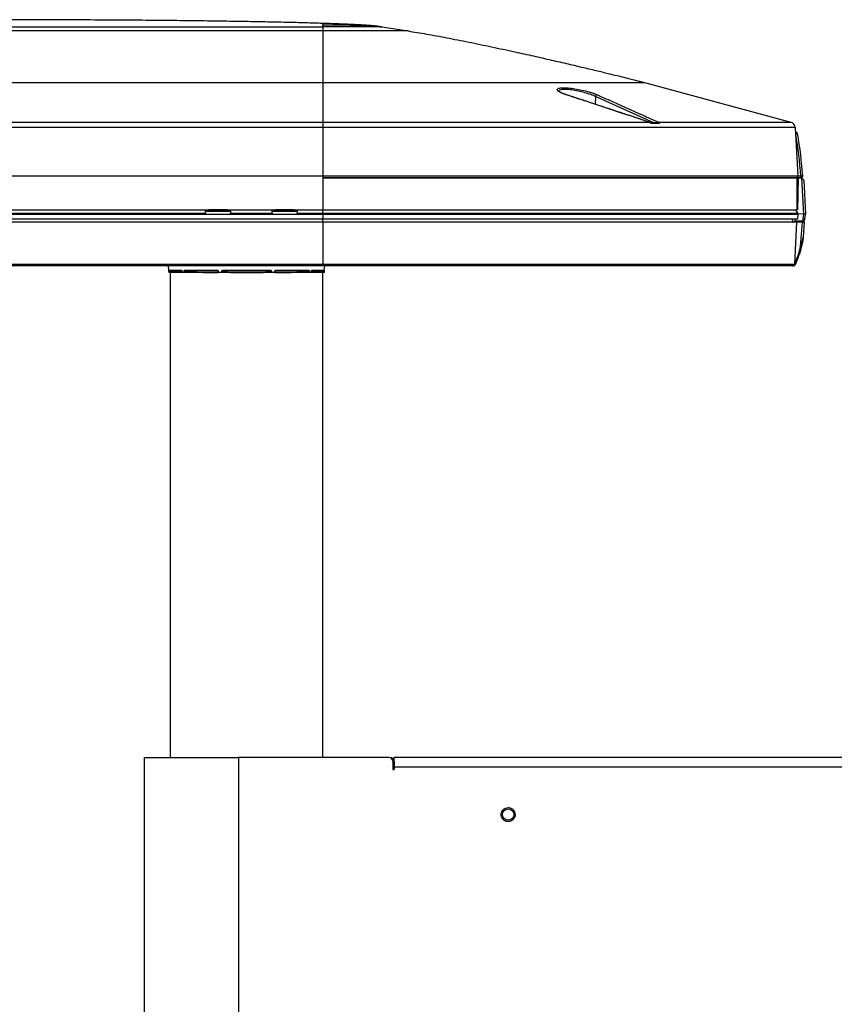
# Model space of a CAD drawing. Header units: millimetres. Extents: x 1141 to 9683, y 1625 to 6203.
# Tile 108 of 118: x 7119 to 7547, y 3662 to 4179. Entities that reach past the tile are written whole.
import ezdxf

# ---------------------------------------------------------------- set-up
doc = ezdxf.new("R2010")
doc.units = ezdxf.units.MM
doc.header["$LTSCALE"] = 25

msp = doc.modelspace()

# ---------------------------------------------------------------- linework, layer by layer
at = {"color": 7, "linetype": 'Continuous', "lineweight": 25}
for p, q in [((7278.11, 4172.62), (6918.11, 4172.62)), ((7098.11, 4174.76), (7278.11, 4174.76)), ((7278.12, 4174.76), (7278.11, 4172.62)), ((7290.46, 4175.68), (7289.67, 4175.71)), ((7309.03, 4174.76), (7322.86, 4172.62)), ((6918.11, 4145.54), (7278.11, 4145.54)), ((7278.11, 4145.54), (7278.11, 4124.75)), ((7278.11, 4145.54), (7447, 4145.54)), ((7447, 4145.54), (7523.86, 4124.75)), ((7421.19, 4138.22), (7421.02, 4134.19)), ((7451.85, 4124.47), (7421.19, 4138.22)), ((7101.49, 4124.75), (7278.11, 4124.75)), ((7278.11, 4124.75), (7278.11, 4122.01)), ((7278.11, 4124.75), (7449.48, 4124.75)), ((7449.75, 4124.67), (7451.85, 4124.47)), ((7450.27, 4124.26), (7454.9, 4124.26)), ((7454.26, 4124.75), (7523.86, 4124.75)), ((7278.11, 4122.01), (6918.11, 4122.01)), ((7526.08, 4122.01), (7278.11, 4122.01)), ((7278.11, 4122.01), (7278.11, 4096.51)), ((7526.08, 4122.01), (7527.41, 4096.51)), ((7526.21, 4119.56), (7526.33, 4119.56)), ((7526.33, 4119.56), (7526.33, 4118.61)), ((7526.33, 4118.61), (7526.25, 4118.61)), ((6918.11, 4096.51), (7278.11, 4096.51)), ((7278.11, 4096.51), (7527.41, 4096.51)), ((7278.11, 4096.51), (7278.11, 4095.51)), ((7278.11, 4095.61), (7526.97, 4095.61)), ((7526.97, 4095.51), (7278.11, 4095.51)), ((7278.11, 4095.51), (7278.11, 4078.81)), ((7527.41, 4096.51), (7526.97, 4095.51)), ((7529.01, 4095.51), (7526.97, 4095.51)), ((7526.97, 4095.51), (7526.97, 4078.81)), ((7526.97, 4095.31), (7527.6, 4095.31)), ((7527.6, 4095.31), (7527.31, 4078.81)), ((7527.41, 4096.51), (7529.01, 4096.51)), ((7529.49, 4095.31), (7527.6, 4095.31)), ((7529.01, 4096.51), (7529.01, 4095.51)), ((7529.55, 4095.25), (7529.49, 4095.31)), ((7530.53, 4076.52), (7529.55, 4095.25)), ((7530.6, 4094.31), (7529.55, 4095.25)), ((7530.01, 4096.51), (7529.56, 4095.51)), ((7530.6, 4094.31), (7531.53, 4076.47)), ((6918.11, 4078.81), (7278.11, 4078.81)), ((7216.58, 4076.96), (7216.55, 4078.81)), ((7229.66, 4077.81), (7216.57, 4077.81)), ((7217.09, 4077.81), (7217.07, 4078.81)), ((7217.07, 4078.77), (7217.36, 4078.77)), ((7217.07, 4078.77), (7217.36, 4078.77)), ((7217.36, 4078.78), (7217.36, 4078.81)), ((7217.36, 4078.78), (7217.36, 4077.81)), ((7218.36, 4078.73), (7218.36, 4078.31)), ((7227.86, 4078.73), (7218.36, 4078.73)), ((7227.86, 4078.31), (7218.36, 4078.31)), ((7227.86, 4078.31), (7227.86, 4078.73)), ((7228.86, 4078.81), (7228.86, 4078.78)), ((7228.86, 4078.78), (7228.86, 4077.81)), ((7228.86, 4078.77), (7229.16, 4078.77)), ((7228.86, 4078.77), (7229.16, 4078.77)), ((7229.16, 4078.81), (7229.14, 4077.81)), ((7229.68, 4078.81), (7229.65, 4076.96)), ((7251.58, 4076.96), (7251.55, 4078.81)), ((7264.66, 4077.81), (7251.57, 4077.81)), ((7252.09, 4077.81), (7252.07, 4078.81)), ((7252.07, 4078.77), (7252.36, 4078.77)), ((7252.07, 4078.77), (7252.36, 4078.77)), ((7252.36, 4078.78), (7252.36, 4078.81)), ((7252.36, 4078.78), (7252.36, 4077.81)), ((7253.36, 4078.73), (7253.36, 4078.31)), ((7262.86, 4078.73), (7253.36, 4078.73)), ((7262.86, 4078.31), (7253.36, 4078.31)), ((7262.86, 4078.31), (7262.86, 4078.73)), ((7263.86, 4078.81), (7263.86, 4078.78)), ((7263.86, 4078.78), (7263.86, 4077.81)), ((7263.86, 4078.77), (7264.16, 4078.77)), ((7263.86, 4078.77), (7264.16, 4078.77)), ((7264.16, 4078.81), (7264.14, 4077.81)), ((7264.68, 4078.81), (7264.65, 4076.96)), ((7278.11, 4078.81), (7526.97, 4078.81)), ((7278.11, 4076.96), (7278.11, 4078.81)), ((7527.42, 4076.96), (7526.42, 4078.81)), ((7526.97, 4078.56), (7526.55, 4078.56)), ((7526.97, 4078.56), (7526.97, 4078.81)), ((7527.31, 4078.81), (7526.97, 4078.81)), ((7278.11, 4073.81), (6918.11, 4073.81)), ((7104.64, 4076.47), (7216.59, 4076.47)), ((7104.65, 4076.96), (7216.58, 4076.96)), ((7216.58, 4076.96), (7216.59, 4076.47)), ((7216.59, 4076.47), (7229.64, 4076.47)), ((7229.64, 4076.47), (7229.65, 4076.96)), ((7229.64, 4076.47), (7251.59, 4076.47)), ((7229.65, 4076.96), (7251.58, 4076.96)), ((7251.58, 4076.96), (7251.59, 4076.47)), ((7251.59, 4076.47), (7264.64, 4076.47)), ((7264.64, 4076.87), (7264.65, 4076.96)), ((7264.64, 4076.87), (7264.64, 4076.47)), ((7264.64, 4076.47), (7264.64, 4076.87)), ((7264.64, 4076.47), (7264.64, 4076.47)), ((7264.64, 4076.47), (7278.11, 4076.47)), ((7264.65, 4076.96), (7278.11, 4076.96)), ((7278.11, 4076.96), (7527.42, 4076.96)), ((7278.11, 4076.96), (7278.11, 4076.47)), ((7278.11, 4076.47), (7278.11, 4073.81)), ((7278.11, 4076.47), (7527.45, 4076.47)), ((7527.31, 4073.81), (7278.11, 4073.81)), ((7278.11, 4072.31), (7278.11, 4073.81)), ((7524.85, 4072.31), (7524.72, 4073.81)), ((7526.03, 4072.81), (7525.98, 4073.81)), ((7530.08, 4072.81), (7526.03, 4072.81)), ((7527.45, 4076.47), (7527.31, 4073.81)), ((7527.42, 4076.96), (7527.45, 4076.47)), ((7530.53, 4076.52), (7527.44, 4076.68)), ((7530.08, 4072.81), (7530.22, 4073.95)), ((7530.22, 4073.95), (7530.54, 4076.52)), ((7530.54, 4076.52), (7530.53, 4076.52)), ((7530.89, 4072.81), (7531.07, 4073.85)), ((7531.07, 4073.85), (7531.53, 4076.47)), ((7278.11, 4072.31), (6918.11, 4072.31)), ((7278.11, 4072.31), (7278.11, 4050.26)), ((7526.85, 4072.31), (7278.11, 4072.31)), ((7526.85, 4072.31), (7525.69, 4050.26)), ((7529.83, 4072.31), (7526.85, 4072.31)), ((7528.95, 4059.6), (7529.83, 4072.31)), ((7529.83, 4072.31), (7530.83, 4072.31)), ((7530.83, 4072.31), (7530.27, 4064.32)), ((6918.11, 4050.26), (7278.11, 4050.26)), ((7278.11, 4049.31), (6918.11, 4049.31)), ((7197.32, 4047.01), (7197.11, 4049.31)), ((7197.32, 4047.01), (7203.86, 4047.01)), ((7197.36, 4046.52), (7197.32, 4047.01)), ((7204.06, 4046.78), (7197.55, 4046.78)), ((7197.55, 4046.78), (7204.16, 4046.27)), ((7205.57, 4047.01), (7222.77, 4047.01)), ((7222.86, 4046.78), (7205.75, 4046.78)), ((7222.84, 4046.77), (7222.87, 4046.77)), ((7222.86, 4046.78), (7222.91, 4046.77)), ((7222.93, 4046.76), (7222.86, 4046.78)), ((7225.57, 4047.01), (7250.66, 4047.01)), ((7250.59, 4046.78), (7225.64, 4046.78)), ((7253.37, 4046.78), (7253.29, 4046.76)), ((7270.48, 4046.78), (7253.37, 4046.78)), ((7253.46, 4047.01), (7270.66, 4047.01)), ((7278.68, 4046.78), (7272.03, 4046.27)), ((7278.68, 4046.78), (7272.17, 4046.78)), ((7272.37, 4047.01), (7278.91, 4047.01)), ((7278.11, 4050.26), (7525.69, 4050.26)), ((7278.11, 4050.26), (7278.11, 4049.31)), ((7524.69, 4049.31), (7278.11, 4049.31)), ((7278.91, 4047.01), (7278.87, 4046.52)), ((7278.91, 4047.01), (7279.11, 4049.31)), ((7525.19, 4049.31), (7524.69, 4049.31)), ((7525.64, 4049.88), (7525.73, 4050.26)), ((7525.69, 4050.26), (7525.73, 4050.26)), ((7526.18, 4050.07), (7526.09, 4049.88)), ((7197.42, 4045.81), (7197.36, 4046.52)), ((7197.67, 4045.81), (7197.42, 4045.81)), ((7197.61, 4046.53), (7197.67, 4045.81)), ((7204.18, 4046.03), (7197.61, 4046.53)), ((7198.11, 4045.81), (7197.67, 4045.81)), ((7198.11, 3791.34), (7198.11, 4045.81)), ((7203.96, 4045.81), (7198.11, 4045.81)), ((7204.14, 4046.52), (7204.2, 4045.81)), ((7205.34, 4045.81), (7204.24, 4045.81)), ((7213.38, 4045.81), (7205.65, 4046.53)), ((7205.93, 4045.81), (7205.69, 4045.81)), ((7223.42, 4045.81), (7205.87, 4045.81)), ((7215.71, 4045.86), (7223.06, 4045.86)), ((7225.1, 4045.81), (7223.3, 4045.81)), ((7228.63, 4045.81), (7225.42, 4046.53)), ((7225.49, 4045.81), (7225.42, 4045.81)), ((7251.18, 4045.81), (7225.56, 4045.81)), ((7229.94, 4045.86), (7246.29, 4045.86)), ((7250.81, 4046.53), (7247.6, 4045.81)), ((7250.81, 4045.81), (7250.74, 4045.81)), ((7252.93, 4045.81), (7251.13, 4045.81)), ((7270.36, 4045.81), (7253.13, 4045.81)), ((7253.16, 4045.86), (7260.52, 4045.86)), ((7270.58, 4046.53), (7262.85, 4045.81)), ((7270.54, 4045.81), (7270.3, 4045.81)), ((7271.99, 4045.81), (7270.89, 4045.81)), ((7278.62, 4046.53), (7272.01, 4046.03)), ((7278.11, 4045.81), (7272.04, 4045.81)), ((7278.11, 3791.34), (7278.11, 4045.81)), ((7278.56, 4045.81), (7278.11, 4045.81)), ((7278.56, 4045.81), (7278.62, 4046.53)), ((7278.81, 4045.81), (7278.56, 4045.81)), ((7278.87, 4046.52), (7278.81, 4045.81)), ((7184.39, 3791.34), (7184.39, 3391.29)), ((7184.39, 3791.34), (7233.92, 3791.34)), ((7233.92, 3791.34), (7233.92, 3391.29)), ((7312.78, 3791.34), (7233.92, 3791.34)), ((7314.81, 3789.3), (7314.81, 3785.34)), ((7315.58, 3789.3), (7315.58, 3785.34)), ((7315.6, 3786.13), (7315.6, 3791.34)), ((9035.18, 3791.34), (7315.6, 3791.34)), ((7315.58, 3785.34), (7315.59, 3785.23)), ((7315.6, 3785.34), (7315.6, 3786.13)), ((9035.18, 3786.13), (7315.6, 3786.13))]:
    msp.add_line(p, q, dxfattribs=at)
at = {"color": 7, "linetype": 'Continuous', "lineweight": 25, "flags": 128}
for points in [[(7405.91, 4139.13), (7406.03, 4139.12), (7406.05, 4139.11)], [(7449.48, 4124.75), (7449.56, 4124.75), (7449.62, 4124.73)], [(7218.36, 4078.31), (7218.17, 4078.31), (7217.98, 4078.34), (7217.81, 4078.38), (7217.66, 4078.44), (7217.53, 4078.51), (7217.44, 4078.6), (7217.38, 4078.68), (7217.36, 4078.78)], [(7228.86, 4078.78), (7228.85, 4078.68), (7228.79, 4078.6), (7228.7, 4078.51), (7228.57, 4078.44), (7228.42, 4078.38), (7228.25, 4078.34), (7228.06, 4078.31), (7227.86, 4078.31)], [(7253.36, 4078.31), (7253.17, 4078.31), (7252.98, 4078.34), (7252.81, 4078.38), (7252.66, 4078.44), (7252.53, 4078.51), (7252.44, 4078.6), (7252.38, 4078.68), (7252.36, 4078.78)], [(7263.86, 4078.78), (7263.85, 4078.68), (7263.79, 4078.6), (7263.7, 4078.51), (7263.57, 4078.44), (7263.42, 4078.38), (7263.25, 4078.34), (7263.06, 4078.31), (7262.86, 4078.31)], [(7205.75, 4046.78), (7206.16, 4046.74), (7207.79, 4046.59), (7214.31, 4045.98), (7215.37, 4045.88)], [(7225.64, 4046.78), (7225.81, 4046.74), (7226.48, 4046.59), (7229.19, 4045.98), (7229.63, 4045.88)], [(7246.6, 4045.88), (7246.77, 4045.92), (7247.44, 4046.07), (7250.15, 4046.68), (7250.59, 4046.78)], [(7260.86, 4045.88), (7261.27, 4045.92), (7262.9, 4046.07), (7269.42, 4046.68), (7270.48, 4046.78)], [(7525.64, 4049.88), (7525.72, 4049.85), (7525.8, 4049.83), (7525.87, 4049.82), (7525.93, 4049.82), (7525.99, 4049.82), (7526.04, 4049.83), (7526.07, 4049.85), (7526.09, 4049.88)], [(7204.17, 4046.52), (7204.15, 4046.52), (7204.14, 4046.52), (7204.13, 4046.52), (7204.13, 4046.52)], [(7204.17, 4046.52), (7204.19, 4046.3), (7204.24, 4045.81)], [(7205.34, 4045.81), (7205.32, 4046.31), (7205.32, 4046.31), (7205.3, 4046.52)], [(7205.65, 4046.53), (7205.66, 4046.32), (7205.69, 4045.81)], [(7223.15, 4045.81), (7223.12, 4046.32), (7223.11, 4046.53)], [(7223.25, 4046.52), (7223.27, 4046.3), (7223.3, 4045.81)], [(7225.1, 4045.81), (7225.1, 4046.31), (7225.1, 4046.31), (7225.11, 4046.52)], [(7225.42, 4046.53), (7225.42, 4046.32), (7225.42, 4045.81)], [(7250.81, 4045.81), (7250.81, 4046.32), (7250.81, 4046.53)], [(7251.12, 4046.52), (7251.12, 4046.3), (7251.13, 4045.81)], [(7252.93, 4045.81), (7252.96, 4046.31), (7252.96, 4046.31), (7252.98, 4046.52)], [(7253.12, 4046.53), (7253.11, 4046.32), (7253.07, 4045.81)], [(7270.54, 4045.81), (7270.57, 4046.32), (7270.58, 4046.53)], [(7270.93, 4046.52), (7270.91, 4046.3), (7270.89, 4045.81)], [(7271.99, 4045.81), (7272.04, 4046.31), (7272.04, 4046.31), (7272.06, 4046.52)], [(7272.1, 4046.52), (7272.1, 4046.52), (7272.09, 4046.52), (7272.08, 4046.52), (7272.06, 4046.52)]]:
    msp.add_lwpolyline(points, dxfattribs=at)
at = {"color": 7, "linetype": 'Continuous', "lineweight": 25}
msp.add_circle((7375.39, 3761.31), 3, dxfattribs=at)
for centre, radius, start, end in [((7422.24, 4138.07), 1.06, 93.1151, 172.187), ((7454.27, 4123.82), 0.927, 90.652, 146.7726), ((7523.08, 4121.85), 3, 3, 74.865), ((7526.33, 4118.56), 1, 10.1242, 90), ((7527.42, 4113.9), 4.84, 91.2615, 103.0336), ((7330.43, 4083.63), 199, 3.7102, 10.1242), ((7330.43, 4083.58), 200, 3.7082, 10.1242), ((7218.34, 4080.56), 1.83, 252.9438, 270.6946), ((7227.89, 4080.56), 1.83, 269.3054, 287.0562), ((7253.34, 4080.56), 1.83, 252.9438, 270.6946), ((7262.89, 4080.56), 1.83, 269.3054, 287.0562), ((7525.29, 4073.31), 1, 243.4504, 270), ((7529.78, 4064.35), 0.5, 352.984, 356), ((7483.47, 4070.03), 46.65, 334.9288, 347.0913), ((7483.47, 4070.05), 47.15, 334.9288, 347.0913), ((7529.61, 4061.95), 2.43, 254.2122, 265.8799), ((7197.57, 4047.03), 0.25, 185, 265.6347), ((7204.1, 4047.01), 0.232, 180.371, 260.2825), ((7205.8, 4047), 0.229, 179.199, 258.5797), ((7223.02, 4046.97), 0.247, 171.3492, 230.2873), ((7225.84, 4046.97), 0.274, 171.5209, 223.0276), ((7250.39, 4046.97), 0.274, 316.9724, 8.4791), ((7253.21, 4046.97), 0.247, 309.7127, 8.6508), ((7270.43, 4047), 0.229, 281.4203, 0.801), ((7272.13, 4047.01), 0.232, 279.7175, 359.629), ((7278.66, 4047.03), 0.25, 274.3653, 355), ((7524.69, 4050.31), 1, 270, 357), ((7525.19, 4050.31), 1, 270, 334.674), ((7526.93, 4052.54), 2.58, 242.258, 253.1507), ((7197.39, 4048.32), 1.8, 269.0258, 276.9796), ((7205.38, 4049.08), 2.56, 268.3242, 276.028), ((7215.38, 4045.75), 0.134, 96.1468, 151.7517), ((7215.69, 4045.69), 0.177, 44.4365, 83.1777), ((7223.19, 4046.86), 0.346, 254.4398, 281.009), ((7225.2, 4048.11), 1.6, 266.7304, 278.0303), ((7229.63, 4045.65), 0.235, 90.6916, 135.3987), ((7229.89, 4045.79), 0.0864, 14.6694, 58.4802), ((7246.34, 4045.79), 0.0864, 121.5198, 165.3306), ((7246.6, 4045.65), 0.235, 44.6013, 89.3084), ((7251.03, 4048.11), 1.6, 261.9697, 273.2696), ((7253.04, 4047.02), 0.507, 263.2797, 281.287), ((7260.54, 4045.69), 0.177, 96.8223, 135.5635), ((7260.84, 4045.75), 0.134, 28.2483, 83.8532), ((7270.85, 4049.08), 2.56, 263.972, 271.6758), ((7278.84, 4048.32), 1.8, 263.0204, 270.9742), ((7312.78, 3789.3), 2.03, 0, 90), ((7313.54, 3789.3), 2.03, 0, 90), ((7315.21, 3785.34), 0.397, 180, 0)]:
    msp.add_arc(centre, radius, start, end, dxfattribs=at)
for centre, major_axis, ratio, start_param, end_param in [((7197.61, 4046.52), (-0.063, 0.256), 0.002397, 4.746404, 6.282395), ((7278.62, 4046.52), (0.063, 0.256), 0.002397, 0.000791, 1.536782), ((7525.19, 4050.31), (0, 1), 0.5, 3.141593, 4.270367)]:
    msp.add_ellipse(centre, major_axis=major_axis, ratio=ratio, start_param=start_param, end_param=end_param, dxfattribs=at)
for points, knots in [([(7278.11, 4176.6), (7275.1, 4176.69), (7268.74, 4176.89), (7258.68, 4177.14), (7247.6, 4177.37), (7235.55, 4177.59), (7222.55, 4177.79), (7208.63, 4177.97), (7193.28, 4178.13), (7176.48, 4178.28), (7158.21, 4178.39), (7138.99, 4178.48), (7118.85, 4178.54), (7105.12, 4178.54), (7098.11, 4178.55)], [0, 0, 0, 0, 0.050303, 0.106347, 0.16797, 0.23501, 0.3073, 0.384677, 0.466977, 0.562991, 0.664531, 0.771368, 0.883269, 1, 1, 1, 1]), ([(7278.11, 4176.6), (7278.11, 4176.6), (7278.11, 4176.59), (7278.11, 4176.56), (7278.11, 4176.5), (7278.11, 4176.42), (7278.11, 4176.32), (7278.11, 4176.2), (7278.11, 4176.07), (7278.11, 4175.96), (7278.11, 4175.91)], [0, 0, 0, 0, 0.1565575, 0.3049747, 0.4448137, 0.5756361, 0.697004, 0.8084793, 0.9096239, 1, 1, 1, 1]), ([(7309.03, 4174.76), (7308.57, 4174.84), (7307.49, 4175.01), (7305.61, 4175.23), (7303.11, 4175.45), (7299.85, 4175.67), (7295.75, 4175.9), (7290.73, 4176.14), (7284.74, 4176.37), (7280.44, 4176.51), (7278.11, 4176.59)], [0, 0, 0, 0, 0.043879, 0.101911, 0.181386, 0.285698, 0.417646, 0.579676, 0.773463, 1, 1, 1, 1]), ([(7278.11, 4175.91), (7285.79, 4175.89), (7296.11, 4175.85), (7306.39, 4174.99), (7309.03, 4174.76)], [0, 0, 0, 0, 0.743568, 1, 1, 1, 1]), ([(7278.11, 4174.76), (7278.11, 4174.88), (7278.11, 4175.22), (7278.11, 4175.54), (7278.11, 4175.75), (7278.11, 4175.91)], [0, 0, 0, 0, 0.100198, 0.301774, 1, 1, 1, 1]), ([(7278.11, 4172.62), (7278.11, 4172.1), (7278.11, 4171), (7278.11, 4169.03), (7278.11, 4166.78), (7278.11, 4164.3), (7278.11, 4161.86), (7278.11, 4159.54), (7278.11, 4157.42), (7278.11, 4155.38), (7278.11, 4153.48), (7278.11, 4151.75), (7278.11, 4150.23), (7278.11, 4148.94), (7278.11, 4147.88), (7278.11, 4147.05), (7278.11, 4146.42), (7278.11, 4145.94), (7278.11, 4145.66), (7278.11, 4145.54)], [0, 0, 0, 0, 0.076775, 0.162286, 0.25463, 0.351294, 0.449321, 0.528012, 0.603964, 0.67562, 0.741475, 0.800473, 0.85173, 0.894602, 0.929062, 0.955524, 0.974908, 0.989021, 1, 1, 1, 1]), ([(7322.86, 4172.62), (7322.8, 4172.62), (7322.67, 4172.62), (7321.61, 4172.62), (7319.98, 4172.62), (7317.92, 4172.62), (7315.63, 4172.62), (7312.91, 4172.62), (7309.81, 4172.62), (7306.38, 4172.62), (7302.66, 4172.62), (7298.72, 4172.62), (7294.21, 4172.62), (7289.13, 4172.62), (7283.59, 4172.62), (7279.91, 4172.62), (7278.11, 4172.62)], [0, 0, 0, 0, 0.076805, 0.156939, 0.239951, 0.303775, 0.368607, 0.434128, 0.5, 0.565872, 0.631393, 0.696225, 0.760049, 0.843061, 0.923195, 1, 1, 1, 1]), ([(7309.03, 4174.76), (7308.98, 4174.76), (7308.88, 4174.76), (7308.05, 4174.76), (7306.55, 4174.76), (7303.98, 4174.76), (7300.12, 4174.76), (7295.4, 4174.76), (7290.62, 4174.76), (7286.14, 4174.76), (7282.16, 4174.76), (7279.46, 4174.76), (7278.12, 4174.76)], [0, 0, 0, 0, 0.0833638, 0.1667514, 0.2501159, 0.3750579, 0.5, 0.6249421, 0.7498841, 0.8332486, 0.9166362, 1, 1, 1, 1]), ([(7322.86, 4172.62), (7326.08, 4172.1), (7332.86, 4171), (7343.47, 4169.03), (7354.88, 4166.78), (7366.79, 4164.3), (7378.11, 4161.86), (7388.56, 4159.54), (7397.91, 4157.42), (7406.72, 4155.38), (7414.82, 4153.48), (7422.08, 4151.75), (7428.39, 4150.23), (7433.68, 4148.94), (7437.95, 4147.88), (7441.25, 4147.05), (7443.71, 4146.42), (7445.53, 4145.94), (7446.56, 4145.66), (7447, 4145.54)], [0, 0, 0, 0, 0.076775, 0.162286, 0.25463, 0.351294, 0.449321, 0.528012, 0.603964, 0.67562, 0.741475, 0.800473, 0.85173, 0.894602, 0.929062, 0.955524, 0.974908, 0.989021, 1, 1, 1, 1]), ([(7405.91, 4139.13), (7405.39, 4139.31), (7404.34, 4139.67), (7403.08, 4140.22), (7402.1, 4140.76), (7401.45, 4141.27), (7401.15, 4141.73), (7401.2, 4142.13), (7401.59, 4142.45), (7402.12, 4142.59), (7402.39, 4142.66)], [0, 0, 0, 0, 0.126407, 0.252816, 0.379277, 0.505725, 0.631202, 0.756655, 0.878338, 1, 1, 1, 1]), ([(7405.91, 4139.17), (7405.76, 4139.22), (7405.1, 4139.43), (7404.14, 4139.81), (7403.1, 4140.28), (7402.41, 4140.69), (7402.05, 4140.96), (7401.96, 4141.13), (7401.97, 4141.08), (7401.97, 4141.08)], [0, 0, 0, 0, 0.063718, 0.27277, 0.480269, 0.68114, 0.842625, 0.99173, 1, 1, 1, 1]), ([(7421.19, 4138.22), (7421.06, 4138.28), (7420.19, 4138.7), (7418.15, 4139.48), (7414.8, 4140.48), (7411.26, 4141.28), (7407.91, 4141.8), (7405, 4141.99), (7402.94, 4141.8), (7401.94, 4141.4), (7402.11, 4141.02), (7402.15, 4140.92)], [0, 0, 0, 0, 0.0246738, 0.1649786, 0.3008095, 0.4315648, 0.55891, 0.6861281, 0.8167778, 0.9528627, 1, 1, 1, 1]), ([(7402.39, 4142.66), (7403.07, 4142.75), (7404.43, 4142.92), (7407.66, 4142.71), (7411.31, 4142.19), (7415.18, 4141.39), (7418.23, 4140.57), (7420.37, 4139.86), (7421.49, 4139.43), (7422.04, 4139.19), (7422.18, 4139.13)], [0, 0, 0, 0, 0.160391, 0.316564, 0.472624, 0.632476, 0.798211, 0.884054, 0.969896, 1, 1, 1, 1]), ([(7449.48, 4124.75), (7448.96, 4124.92), (7446.37, 4125.78), (7435.48, 4129.39), (7421.47, 4134.01), (7409.54, 4137.94), (7405.91, 4139.13)], [0, 0, 0, 0, 0.0357257, 0.1786287, 0.7502408, 1, 1, 1, 1]), ([(7449.61, 4124.72), (7439.45, 4128.1), (7424.93, 4132.92), (7410.4, 4137.67), (7406.05, 4139.1)], [0, 0, 0, 0, 0.700258, 1, 1, 1, 1]), ([(7422.18, 4139.13), (7422.56, 4138.96), (7424.47, 4138.11), (7432.5, 4134.52), (7442.81, 4129.9), (7451.59, 4125.95), (7454.26, 4124.75)], [0, 0, 0, 0, 0.0357257, 0.1786287, 0.7502408, 1, 1, 1, 1]), ([(7450.27, 4124.26), (7450.2, 4124.32), (7449.96, 4124.54), (7449.68, 4124.66), (7449.48, 4124.75)], [0, 0, 0, 0, 0.301195, 1, 1, 1, 1]), ([(7450.41, 4124.25), (7450.24, 4124.4), (7450, 4124.6), (7449.7, 4124.69), (7449.61, 4124.72)], [0, 0, 0, 0, 0.689969, 1, 1, 1, 1]), ([(7450.43, 4124.27), (7450.43, 4124.27), (7450.45, 4124.26), (7450.39, 4124.26), (7450.31, 4124.26), (7450.27, 4124.26)], [0, 0, 0, 0, 0.285572, 0.6586, 1, 1, 1, 1]), ([(7453.49, 4124.33), (7453.37, 4124.34), (7452.79, 4124.39), (7452.27, 4124.44), (7451.85, 4124.47)], [0, 0, 0, 0, 0.210133, 1, 1, 1, 1]), ([(7454.9, 4124.26), (7454.85, 4124.26), (7454.76, 4124.26), (7454.53, 4124.27), (7454.26, 4124.28), (7453.88, 4124.3), (7453.65, 4124.32), (7453.49, 4124.33)], [0, 0, 0, 0, 0.110302, 0.230823, 0.418784, 0.604867, 1, 1, 1, 1]), ([(7454.26, 4124.75), (7454.42, 4124.66), (7454.64, 4124.54), (7454.84, 4124.32), (7454.9, 4124.26)], [0, 0, 0, 0, 0.698805, 1, 1, 1, 1]), ([(7529.01, 4096.51), (7529.14, 4096.51), (7529.4, 4096.52), (7529.73, 4096.52), (7529.96, 4096.52), (7529.99, 4096.52), (7530.01, 4096.51)], [0, 0, 0, 0, 0.249865, 0.499692, 0.74946, 1, 1, 1, 1]), ([(7529.56, 4095.51), (7529.55, 4095.51), (7529.53, 4095.51), (7529.41, 4095.51), (7529.22, 4095.51), (7529.08, 4095.51), (7529.01, 4095.51)], [0, 0, 0, 0, 0.2505611, 0.5002256, 0.7499972, 1, 1, 1, 1]), ([(7530.89, 4072.81), (7530.88, 4072.81), (7530.86, 4072.81), (7530.72, 4072.81), (7530.52, 4072.81), (7530.29, 4072.81), (7530.14, 4072.81), (7530.08, 4072.81)], [0, 0, 0, 0, 0.213128, 0.425989, 0.642127, 0.850798, 1, 1, 1, 1]), ([(7530.22, 4073.95), (7530.33, 4073.94), (7530.55, 4073.91), (7530.84, 4073.88), (7531.03, 4073.85), (7531.06, 4073.85), (7531.07, 4073.85)], [0, 0, 0, 0, 0.250294, 0.5, 0.749706, 1, 1, 1, 1]), ([(7531.53, 4076.47), (7531.53, 4076.47), (7531.53, 4076.47), (7531.51, 4076.48), (7531.39, 4076.48), (7531.17, 4076.49), (7530.87, 4076.51), (7530.65, 4076.52), (7530.54, 4076.52)], [0, 0, 0, 0, 0.016486, 0.14934, 0.360055, 0.575768, 0.788093, 1, 1, 1, 1]), ([(7528.95, 4059.6), (7529.07, 4059.93), (7529.34, 4060.65), (7529.66, 4061.66), (7529.9, 4062.54), (7530.04, 4063.13), (7530.12, 4063.52), (7530.18, 4063.79), (7530.21, 4063.97), (7530.23, 4064.09), (7530.25, 4064.17), (7530.26, 4064.22), (7530.26, 4064.26), (7530.27, 4064.29), (7530.27, 4064.31), (7530.27, 4064.32), (7530.27, 4064.32), (7530.27, 4064.32), (7530.27, 4064.32)], [0, 0, 0, 0, 0.2040795, 0.4590117, 0.6303338, 0.7456971, 0.8235767, 0.8763625, 0.9123609, 0.9371355, 0.9544113, 0.9666835, 0.975627, 0.9851632, 0.9899831, 0.9955819, 0.9992294, 1, 1, 1, 1]), ([(7530.27, 4064.29), (7530.27, 4064.29), (7530.27, 4064.29), (7530.27, 4064.29), (7530.27, 4064.28), (7530.27, 4064.26), (7530.26, 4064.24), (7530.26, 4064.2), (7530.25, 4064.14), (7530.24, 4064.06), (7530.23, 4063.94), (7530.2, 4063.76), (7530.17, 4063.49), (7530.11, 4063.09), (7530.02, 4062.5), (7529.87, 4061.61), (7529.67, 4060.59), (7529.51, 4059.85), (7529.43, 4059.52)], [0, 0, 0, 0, 0.0003985, 0.0023126, 0.0055832, 0.0088307, 0.0161845, 0.023791, 0.0348474, 0.0510731, 0.0750353, 0.1105679, 0.163393, 0.2420405, 0.3591952, 0.5336604, 0.7931736, 1, 1, 1, 1]), ([(7203.86, 4047.01), (7203.89, 4047), (7203.96, 4046.99), (7204.04, 4046.9), (7204.12, 4046.78), (7204.16, 4046.64), (7204.17, 4046.55), (7204.17, 4046.52)], [0, 0, 0, 0, 0.216214, 0.432135, 0.648431, 0.86707, 1, 1, 1, 1]), ([(7204.04, 4046.78), (7204.04, 4046.78), (7204.03, 4046.79), (7204.05, 4046.77), (7204.08, 4046.72), (7204.11, 4046.65), (7204.13, 4046.57), (7204.13, 4046.53), (7204.13, 4046.52)], [0, 0, 0, 0, 0.074496, 0.276758, 0.473432, 0.682689, 0.920466, 1, 1, 1, 1]), ([(7205.3, 4046.52), (7205.3, 4046.58), (7205.31, 4046.69), (7205.35, 4046.84), (7205.42, 4046.95), (7205.5, 4047), (7205.55, 4047), (7205.57, 4047.01)], [0, 0, 0, 0, 0.222484, 0.445348, 0.666655, 0.885113, 1, 1, 1, 1]), ([(7205.65, 4046.53), (7205.64, 4046.56), (7205.64, 4046.62), (7205.65, 4046.69), (7205.68, 4046.75), (7205.72, 4046.78), (7205.74, 4046.78), (7205.75, 4046.78)], [0, 0, 0, 0, 0.227409, 0.452413, 0.672402, 0.887193, 1, 1, 1, 1]), ([(7222.77, 4047.01), (7222.82, 4047), (7222.93, 4046.99), (7223.07, 4046.9), (7223.18, 4046.78), (7223.24, 4046.64), (7223.25, 4046.55), (7223.25, 4046.52)], [0, 0, 0, 0, 0.216214, 0.432135, 0.648431, 0.86707, 1, 1, 1, 1]), ([(7222.91, 4046.77), (7222.93, 4046.76), (7222.98, 4046.75), (7223.04, 4046.69), (7223.08, 4046.61), (7223.09, 4046.55), (7223.09, 4046.53)], [0, 0, 0, 0, 0.270656, 0.516922, 0.777008, 1, 1, 1, 1]), ([(7225.11, 4046.52), (7225.11, 4046.58), (7225.12, 4046.69), (7225.21, 4046.84), (7225.33, 4046.95), (7225.46, 4047), (7225.54, 4047), (7225.57, 4047.01)], [0, 0, 0, 0, 0.222484, 0.445348, 0.666655, 0.885113, 1, 1, 1, 1]), ([(7225.42, 4046.53), (7225.42, 4046.56), (7225.42, 4046.62), (7225.46, 4046.69), (7225.52, 4046.75), (7225.58, 4046.78), (7225.62, 4046.78), (7225.64, 4046.78)], [0, 0, 0, 0, 0.227409, 0.452413, 0.672402, 0.887193, 1, 1, 1, 1]), ([(7250.59, 4046.78), (7250.62, 4046.78), (7250.67, 4046.77), (7250.74, 4046.73), (7250.79, 4046.66), (7250.81, 4046.59), (7250.81, 4046.55), (7250.81, 4046.53)], [0, 0, 0, 0, 0.212239, 0.425391, 0.641855, 0.863904, 1, 1, 1, 1]), ([(7250.66, 4047.01), (7250.72, 4047), (7250.82, 4046.99), (7250.96, 4046.9), (7251.06, 4046.78), (7251.12, 4046.64), (7251.12, 4046.55), (7251.12, 4046.52)], [0, 0, 0, 0, 0.216214, 0.432135, 0.648431, 0.86707, 1, 1, 1, 1]), ([(7252.98, 4046.52), (7252.98, 4046.58), (7253, 4046.69), (7253.09, 4046.84), (7253.22, 4046.95), (7253.35, 4047), (7253.43, 4047), (7253.46, 4047.01)], [0, 0, 0, 0, 0.2224841, 0.4453482, 0.6666547, 0.8851129, 1, 1, 1, 1]), ([(7253.14, 4046.53), (7253.14, 4046.54), (7253.14, 4046.58), (7253.17, 4046.66), (7253.22, 4046.72), (7253.28, 4046.76), (7253.31, 4046.77), (7253.32, 4046.77)], [0, 0, 0, 0, 0.119665, 0.379528, 0.633356, 0.886988, 1, 1, 1, 1]), ([(7253.37, 4046.78), (7253.36, 4046.78), (7253.34, 4046.78), (7253.32, 4046.77), (7253.32, 4046.77)], [0, 0, 0, 0, 0.789295, 1, 1, 1, 1]), ([(7270.58, 4046.53), (7270.58, 4046.55), (7270.59, 4046.59), (7270.59, 4046.66), (7270.56, 4046.73), (7270.53, 4046.77), (7270.49, 4046.78), (7270.48, 4046.78)], [0, 0, 0, 0, 0.136096, 0.358145, 0.574609, 0.787761, 1, 1, 1, 1]), ([(7270.66, 4047.01), (7270.69, 4047), (7270.76, 4046.99), (7270.84, 4046.9), (7270.9, 4046.78), (7270.93, 4046.64), (7270.93, 4046.55), (7270.93, 4046.52)], [0, 0, 0, 0, 0.216214, 0.432135, 0.648431, 0.86707, 1, 1, 1, 1]), ([(7272.06, 4046.52), (7272.06, 4046.58), (7272.08, 4046.69), (7272.14, 4046.84), (7272.22, 4046.95), (7272.3, 4047), (7272.35, 4047), (7272.37, 4047.01)], [0, 0, 0, 0, 0.222484, 0.445348, 0.666655, 0.885113, 1, 1, 1, 1]), ([(7272.1, 4046.52), (7272.1, 4046.53), (7272.1, 4046.59), (7272.12, 4046.66), (7272.16, 4046.74), (7272.18, 4046.78), (7272.2, 4046.79), (7272.19, 4046.79), (7272.19, 4046.79)], [0, 0, 0, 0, 0.107758, 0.369419, 0.583196, 0.778151, 0.959319, 1, 1, 1, 1]), ([(7204.24, 4045.81), (7204.22, 4045.81), (7204.2, 4045.81), (7204.2, 4045.81), (7204.2, 4045.81)], [0, 0, 0, 0, 0.559771, 1, 1, 1, 1]), ([(7205.69, 4045.81), (7205.66, 4045.81), (7205.61, 4045.81), (7205.52, 4045.81), (7205.44, 4045.81), (7205.38, 4045.81), (7205.35, 4045.81), (7205.34, 4045.81)], [0, 0, 0, 0, 0.218975, 0.437978, 0.656304, 0.873826, 1, 1, 1, 1]), ([(7215.37, 4045.88), (7215.4, 4045.88), (7215.44, 4045.87), (7215.53, 4045.87), (7215.61, 4045.86), (7215.67, 4045.86), (7215.7, 4045.86), (7215.71, 4045.86)], [0, 0, 0, 0, 0.224367, 0.448742, 0.672005, 0.893891, 1, 1, 1, 1]), ([(7225.42, 4045.81), (7225.41, 4045.81), (7225.38, 4045.81), (7225.31, 4045.81), (7225.24, 4045.81), (7225.16, 4045.81), (7225.12, 4045.81), (7225.1, 4045.81)], [0, 0, 0, 0, 0.218975, 0.437978, 0.656304, 0.873826, 1, 1, 1, 1]), ([(7229.63, 4045.88), (7229.64, 4045.88), (7229.67, 4045.87), (7229.73, 4045.87), (7229.81, 4045.86), (7229.88, 4045.86), (7229.92, 4045.86), (7229.94, 4045.86)], [0, 0, 0, 0, 0.2243672, 0.448742, 0.6720051, 0.8938913, 1, 1, 1, 1]), ([(7246.29, 4045.86), (7246.32, 4045.86), (7246.37, 4045.86), (7246.46, 4045.87), (7246.53, 4045.87), (7246.58, 4045.88), (7246.59, 4045.88), (7246.6, 4045.88)], [0, 0, 0, 0, 0.2212799, 0.4425911, 0.6640728, 0.8866055, 1, 1, 1, 1]), ([(7251.13, 4045.81), (7251.1, 4045.81), (7251.04, 4045.81), (7250.96, 4045.81), (7250.89, 4045.81), (7250.84, 4045.81), (7250.82, 4045.81), (7250.81, 4045.81)], [0, 0, 0, 0, 0.217252, 0.434508, 0.651743, 0.869507, 1, 1, 1, 1]), ([(7260.52, 4045.86), (7260.54, 4045.86), (7260.58, 4045.86), (7260.66, 4045.87), (7260.74, 4045.87), (7260.81, 4045.88), (7260.85, 4045.88), (7260.86, 4045.88)], [0, 0, 0, 0, 0.22128, 0.442591, 0.664073, 0.886606, 1, 1, 1, 1]), ([(7270.89, 4045.81), (7270.87, 4045.81), (7270.83, 4045.81), (7270.75, 4045.81), (7270.67, 4045.81), (7270.6, 4045.81), (7270.56, 4045.81), (7270.54, 4045.81)], [0, 0, 0, 0, 0.217252, 0.434508, 0.651743, 0.869507, 1, 1, 1, 1]), ([(7222.67, 2383.24), (7222.7, 2381.26), (7222.74, 2377.43), (7222.85, 2371.16), (7222.99, 2364.85), (7223.15, 2358.55), (7223.32, 2352.34), (7223.5, 2345.83), (7223.69, 2339.09), (7223.88, 2332.22), (7224.06, 2325.9), (7224.21, 2320.18), (7224.35, 2315.13), (7224.46, 2310.81), (7224.55, 2307.25), (7224.61, 2304.54), (7224.66, 2302.63), (7224.69, 2301.16), (7224.73, 2299.56), (7224.78, 2297.36), (7224.84, 2294.43), (7224.92, 2290.84), (7225.08, 2283.31), (7225.28, 2272.01), (7225.48, 2256.97), (7225.6, 2241.95), (7225.62, 2227.06), (7225.55, 2212.4), (7225.4, 2198.35), (7225.16, 2185.02), (7224.91, 2174.84), (7224.69, 2167.45), (7224.54, 2162.77), (7224.39, 2158.45), (7224.26, 2154.82), (7224.15, 2152.05), (7224.07, 2150.1), (7224.01, 2148.68), (7223.96, 2147.4), (7223.89, 2145.85), (7223.8, 2143.76), (7223.67, 2141.11), (7223.5, 2137.53), (7223.27, 2132.91), (7222.96, 2127.12), (7222.57, 2120.44), (7222.1, 2113.06), (7221.56, 2105.29), (7220.96, 2097.42), (7220.32, 2089.58), (7219.37, 2078.93), (7218.03, 2065.51), (7216.17, 2049.42), (7214.22, 2034.79), (7212.23, 2021.62), (7210.27, 2009.89), (7208.19, 1998.58), (7206.04, 1987.95), (7203.9, 1978.25), (7201.81, 1969.51), (7199.79, 1961.67), (7197.86, 1954.65), (7196.13, 1948.72), (7194.63, 1943.83), (7193.37, 1939.9), (7192.13, 1936.14), (7190.72, 1932.03), (7188.94, 1927.09), (7186.8, 1921.45), (7184.27, 1915.14), (7181.34, 1908.34), (7178.07, 1901.26), (7174.57, 1894.23), (7170.06, 1885.78), (7164.44, 1876.24), (7159.16, 1868.28), (7155.48, 1863.15), (7153.6, 1860.61), (7152, 1858.52), (7150.66, 1856.81), (7149.25, 1855.04), (7147.47, 1852.86), (7145.09, 1850.05), (7142.17, 1846.75), (7138.86, 1843.2), (7135.38, 1839.67), (7131.96, 1836.4), (7128.34, 1833.13), (7124.58, 1829.93), (7120.71, 1826.87), (7117.19, 1824.26), (7114.07, 1822.08), (7111.42, 1820.33), (7109.05, 1818.83), (7106.59, 1817.35), (7103.69, 1815.69), (7100.19, 1813.82), (7096.15, 1811.84), (7091.82, 1809.92), (7087.56, 1808.25), (7083.59, 1806.86), (7079.94, 1805.73), (7076.58, 1804.81), (7073.58, 1804.09), (7070.67, 1803.48), (7067.59, 1802.92), (7064.21, 1802.42), (7060.78, 1802.03), (7057.53, 1801.77), (7054.53, 1801.62), (7051.81, 1801.57), (7049.37, 1801.58), (7047.04, 1801.64), (7044.59, 1801.77), (7040.93, 1802.05), (7036.12, 1802.62), (7030.25, 1803.67), (7024.39, 1805.07), (7018.72, 1806.75), (7014.01, 1808.43), (7010.17, 1809.97), (7007.09, 1811.31), (7003.99, 1812.76), (7000.84, 1814.34), (6997.59, 1816.09), (6994.06, 1818.13), (6989.25, 1821.12), (6983.38, 1825.16), (6976.82, 1830.24), (6970.72, 1835.49), (6965.1, 1840.79), (6960.32, 1845.69), (6956.42, 1849.96), (6953.43, 1853.41), (6951.03, 1856.29), (6949.17, 1858.58), (6947.59, 1860.58), (6945.52, 1863.27), (6942.69, 1867.06), (6939.16, 1872.05), (6935.46, 1877.56), (6931.69, 1883.51), (6927.87, 1889.92), (6923.99, 1896.8), (6919.52, 1905.27), (6914.48, 1915.58), (6909.01, 1927.92), (6903.67, 1941.25), (6898.54, 1955.48), (6893.77, 1970.28), (6889.36, 1985.66), (6885.28, 2001.58), (6881.45, 2018.34), (6877.85, 2035.92), (6874.51, 2054.18), (6871.42, 2073.09), (6868.55, 2092.62), (6865.9, 2112.86), (6863.52, 2132.99), (6861.4, 2152.97), (6859.49, 2172.71), (6857.72, 2192.93), (6856.06, 2213.62), (6854.52, 2234.74), (6853.1, 2256), (6851.79, 2277.02), (6850.53, 2298.86), (6849.34, 2321.22), (6848.23, 2343.97), (6847.26, 2365.54), (6846.41, 2385.89), (6845.68, 2404.99), (6845.05, 2422.82), (6844.52, 2438.94), (6844.08, 2453.4), (6843.71, 2466.26), (6843.4, 2477.98), (6843.13, 2488.56), (6842.9, 2497.98), (6842.73, 2505.71), (6842.59, 2511.92), (6842.49, 2516.77), (6842.4, 2521.13), (6842.32, 2525.41), (6842.23, 2530.06), (6842.13, 2535.38), (6842.02, 2541.39), (6841.89, 2548.75), (6841.74, 2557.6), (6841.59, 2568.08), (6841.43, 2579.65), (6841.27, 2592.17), (6841.08, 2609.59), (6840.89, 2631.98), (6840.74, 2659.6), (6840.66, 2688.56), (6840.67, 2718.86), (6840.78, 2750.48), (6840.99, 2782.75), (6841.3, 2815.6), (6841.71, 2848.95), (6842.24, 2883.39), (6842.87, 2918.89), (6843.55, 2951.31), (6844.22, 2980.35), (6844.85, 3005.46), (6845.51, 3030.19), (6846.2, 3054.29), (6846.91, 3077.72), (6847.67, 3101.79), (6848.49, 3126.41), (6849.37, 3151.49), (6850.25, 3175.65), (6851.19, 3200.3), (6852.18, 3225.3), (6853.22, 3250.55), (6854.24, 3274.54), (6855.24, 3297.29), (6856.22, 3318.83), (6857.12, 3338.26), (6857.95, 3355.81), (6858.74, 3372.11), (6859.55, 3388.71), (6860.42, 3406.06), (6861.34, 3424.07), (6862.31, 3442.7), (6863.33, 3461.88), (6864.4, 3481.69), (6865.6, 3503.45), (6866.94, 3527.15), (6868.41, 3552.78), (6869.95, 3578.96), (6871.54, 3605.32), (6873.14, 3631.39), (6874.66, 3655.55), (6876.08, 3677.78), (6877.4, 3698.16), (6878.7, 3717.89), (6879.97, 3736.98), (6881.22, 3755.38), (6882.43, 3773.09), (6883.6, 3789.99), (6884.68, 3805.43), (6885.67, 3819.37), (6886.56, 3831.91), (6887.4, 3843.6), (6888.18, 3854.48), (6888.85, 3863.64), (6889.42, 3871.52), (6889.93, 3878.48), (6890.46, 3885.69), (6890.99, 3893.04), (6891.54, 3900.45), (6892.05, 3907.43), (6892.53, 3913.93), (6892.96, 3919.91), (6893.38, 3925.61), (6893.75, 3930.81), (6894.08, 3935.37), (6894.36, 3939.26), (6894.59, 3942.53), (6894.79, 3945.24), (6894.94, 3947.39), (6895.04, 3948.86), (6895.08, 3949.48), (6895.1, 3949.68)], [0, 0, 0, 0, 0.003982, 0.007723, 0.011232, 0.014519, 0.01759, 0.02045, 0.023758, 0.02674, 0.029401, 0.031741, 0.033761, 0.035462, 0.036843, 0.037905, 0.038586, 0.039024, 0.039578, 0.040394, 0.041473, 0.042815, 0.044332, 0.049637, 0.054821, 0.059884, 0.064828, 0.069608, 0.074184, 0.078301, 0.082232, 0.083725, 0.085188, 0.08658, 0.08773, 0.088538, 0.089138, 0.089532, 0.089842, 0.090314, 0.090955, 0.091766, 0.092746, 0.094236, 0.095999, 0.098033, 0.100332, 0.10272, 0.105102, 0.107475, 0.10984, 0.114767, 0.119649, 0.124484, 0.128142, 0.131769, 0.135348, 0.13871, 0.141812, 0.144612, 0.14717, 0.149492, 0.151582, 0.15314, 0.154477, 0.155637, 0.157044, 0.158803, 0.16091, 0.163216, 0.165829, 0.168694, 0.171556, 0.174386, 0.179352, 0.184225, 0.185716, 0.187021, 0.188108, 0.188977, 0.189732, 0.190972, 0.192549, 0.194465, 0.196707, 0.198976, 0.201141, 0.203202, 0.205773, 0.208159, 0.210351, 0.212257, 0.213856, 0.215152, 0.216537, 0.218249, 0.220304, 0.222726, 0.225389, 0.227912, 0.230145, 0.232252, 0.234197, 0.235921, 0.237389, 0.239141, 0.241142, 0.243077, 0.244902, 0.246578, 0.248097, 0.249444, 0.250633, 0.251945, 0.253503, 0.256701, 0.259892, 0.263019, 0.266013, 0.268876, 0.270478, 0.27209, 0.273715, 0.27536, 0.277027, 0.278804, 0.280876, 0.284498, 0.287917, 0.291114, 0.294094, 0.296829, 0.298784, 0.300425, 0.301749, 0.302757, 0.303524, 0.304399, 0.30625, 0.308339, 0.310519, 0.312796, 0.315175, 0.317663, 0.320267, 0.324125, 0.328252, 0.332595, 0.33714, 0.341915, 0.346643, 0.351623, 0.356864, 0.362367, 0.368132, 0.374046, 0.380204, 0.386599, 0.393219, 0.399313, 0.40557, 0.411981, 0.418535, 0.425221, 0.432015, 0.438669, 0.445087, 0.452561, 0.459661, 0.466378, 0.472702, 0.478628, 0.484148, 0.489258, 0.493577, 0.497545, 0.501158, 0.504415, 0.507313, 0.50986, 0.511545, 0.513036, 0.514334, 0.51556, 0.516984, 0.518617, 0.520459, 0.522511, 0.525388, 0.528598, 0.532141, 0.536016, 0.540089, 0.548109, 0.556529, 0.565347, 0.57456, 0.584163, 0.594151, 0.603915, 0.614008, 0.624421, 0.635145, 0.64617, 0.653773, 0.661419, 0.668879, 0.67614, 0.683201, 0.690064, 0.697897, 0.705455, 0.712739, 0.719752, 0.727751, 0.735371, 0.74262, 0.749501, 0.75602, 0.762183, 0.767176, 0.772002, 0.77704, 0.782332, 0.787867, 0.793534, 0.799419, 0.805513, 0.811807, 0.819544, 0.827529, 0.835741, 0.844145, 0.85248, 0.860654, 0.867494, 0.874218, 0.880825, 0.887319, 0.8937, 0.899972, 0.906139, 0.912114, 0.91726, 0.922219, 0.927002, 0.931616, 0.936076, 0.939126, 0.942426, 0.945977, 0.949775, 0.953824, 0.958126, 0.961997, 0.966062, 0.970326, 0.974684, 0.978923, 0.983039, 0.987031, 0.990897, 0.994635, 0.998245, 1, 1, 1, 1]), ([(7371.97, 3759.93), (7371.84, 3760.38), (7371.65, 3761.07), (7371.75, 3762.04), (7371.98, 3762.77), (7372.34, 3763.43), (7372.97, 3764.17), (7373.98, 3764.82), (7375.16, 3765.05), (7376.12, 3764.95), (7376.85, 3764.73), (7377.51, 3764.36), (7378.26, 3763.74), (7378.6, 3763.1), (7378.82, 3762.69)], [0, 0, 0, 0, 0.119728, 0.18418, 0.25, 0.31582, 0.380272, 0.5, 0.619728, 0.68418, 0.75, 0.81582, 0.880272, 1, 1, 1, 1]), ([(7378.82, 3762.69), (7378.95, 3762.24), (7379.14, 3761.55), (7379.04, 3760.58), (7378.81, 3759.85), (7378.45, 3759.19), (7377.81, 3758.46), (7376.81, 3757.81), (7375.63, 3757.58), (7374.67, 3757.67), (7373.94, 3757.89), (7373.28, 3758.26), (7372.53, 3758.89), (7372.19, 3759.52), (7371.97, 3759.93)], [0, 0, 0, 0, 0.119728, 0.18418, 0.25, 0.31582, 0.380272, 0.5, 0.619728, 0.68418, 0.75, 0.81582, 0.880272, 1, 1, 1, 1])]:
    msp.add_open_spline(points, degree=3, knots=knots, dxfattribs=at)

doc.saveas('drawing.dxf')
